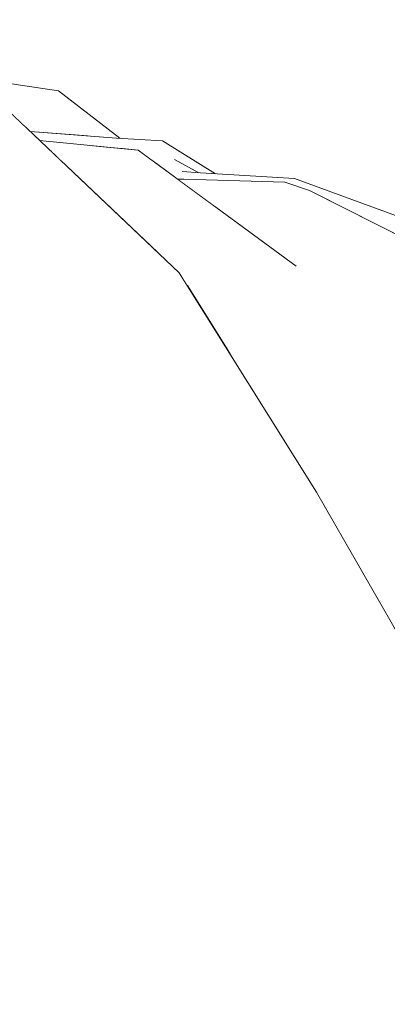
# Model space of a CAD drawing. Header units: millimetres. Extents: x 0 to 650, y -1 to 707.
# Tile 47 of 256: x 96.43 to 96.865, y 639.556 to 640.722. Entities that reach past the tile are written whole.
import ezdxf
from ezdxf.xclip import XClip

# ---------------------------------------------------------------- set-up
doc = ezdxf.new("R2010")
doc.units = ezdxf.units.MM
doc.header["$MEASUREMENT"] = 0
doc.header["$XCLIPFRAME"] = 0
doc.linetypes.add('Wipeout_Contour', pattern=[1000, 0, -1000])
doc.layers.add('Interior - Mobiliário .ARQ', color=7, linetype='Continuous')
doc.layers.add('Parede.ARQ', color=7, linetype='Continuous')

# ---------------------------------------------------------------- blocks, each defined once
blk = doc.blocks.new('Desenho_3_3', base_point=(252.3092, 622.8349))
at = {"color": 254, "linetype": 'Wipeout_Contour', "lineweight": 0, "ltscale": 49723.751362}
blk.add_wipeout([(94.5429, 671.1349), (94.5429, 640.4986), (94.5994, 640.5107), (94.7905, 640.5239), (95.1427, 640.4912), (95.365, 640.4595), (95.4283, 640.4846), (95.5884, 640.4416), (95.6004, 640.4152), (95.6029, 640.4289), (95.6126, 640.4518), (95.662, 640.5254), (95.7763, 640.5773), (95.7946, 640.5807), (95.8476, 640.6042), (95.9371, 640.6175), (95.9863, 640.6125), (96.0217, 640.6273), (96.0479, 640.6371), (96.1676, 640.657), (96.2813, 640.6661), (96.4754, 640.6377), (96.5481, 640.5813), (96.5989, 640.5783), (96.6613, 640.5393), (96.7552, 640.5338), (96.9238, 640.4717), (96.9696, 640.4206), (97.0932, 640.3047), (97.1285, 640.2394), (97.2687, 640.0597), (97.2838, 640.0001), (97.3465, 639.752), (97.3512, 639.733), (97.3804, 639.4584), (97.3817, 639.2528), (97.3613, 639.1943), (97.3575, 639.1753), (97.3338, 639.0407), (97.3263, 639.0177), (97.3215, 639.0062), (97.2449, 638.7539), (97.1209, 638.4391), (97.1104, 638.4204), (97.0293, 638.3113), (97.0515, 638.2973), (97.2452, 638.1278), (97.244, 638.0629), (97.3922, 637.6313), (97.5056, 637.4981), (97.5425, 637.341), (97.6034, 637.266), (97.6351, 637.0703), (98.2231, 636.5501), (98.2992, 636.3303), (98.668, 635.4423), (98.4927, 634.8674), (98.0783, 634.4688), (97.7351, 634.2248), (97.7135, 634.2059), (97.6221, 634.142), (97.1761, 633.7399), (97.238, 633.4163), (97.3481, 632.8758), (97.5164, 631.9291), (97.5626, 631.611), (97.5859, 631.4505), (97.5591, 631.1491), (97.2578, 631.1941), (97.2488, 631.1422), (97.2673, 631.1122), (97.535, 630.5802), (97.6906, 630.2961), (105.6958, 630.9629), (105.6958, 638.6349), (106.1958, 638.6349), (106.1958, 671.1349)], dxfattribs=at).dxf.layer = 'Parede.ARQ'
at = {"color": 254, "linetype": 'Wipeout_Contour', "lineweight": 0, "ltscale": 2590.807772}
blk.add_wipeout([(96.4754, 640.6377), (96.4879, 640.6052), (96.5203, 640.5834), (96.5441, 640.5815)], dxfattribs=at).dxf.layer = 'Interior - Mobiliário .ARQ'
at = {"color": 254, "linetype": 'Wipeout_Contour', "lineweight": 0, "ltscale": 1943.012628}
blk.add_wipeout([(96.6128, 640.5564), (96.6222, 640.5421), (96.6417, 640.5405)], dxfattribs=at).dxf.layer = 'Interior - Mobiliário .ARQ'
at = {"color": 254, "linetype": 'Wipeout_Contour', "lineweight": 0, "ltscale": 1943.721314}
blk.add_wipeout([(96.7727, 640.5194), (96.7434, 640.5293), (96.8727, 640.4607)], dxfattribs=at).dxf.layer = 'Interior - Mobiliário .ARQ'
at = {"color": 254, "linetype": 'Wipeout_Contour', "lineweight": 0, "ltscale": 1943.309763}
blk.add_wipeout([(96.3295, 640.4578), (96.4829, 640.3366), (96.3391, 640.4818)], dxfattribs=at).dxf.layer = 'Interior - Mobiliário .ARQ'
at = {"color": 254, "linetype": 'Wipeout_Contour', "lineweight": 0, "ltscale": 1941.812105}
blk.add_wipeout([(96.5362, 640.3586), (96.6429, 640.1258), (96.6521, 640.1217)], dxfattribs=at).dxf.layer = 'Interior - Mobiliário .ARQ'
at = {"color": 254, "linetype": 'Wipeout_Contour', "lineweight": 0, "ltscale": 1942.012811}
blk.add_wipeout([(96.3553, 640.0447), (96.3367, 640.0307), (96.5067, 639.7763)], dxfattribs=at).dxf.layer = 'Interior - Mobiliário .ARQ'
at = {"color": 254, "linetype": 'Wipeout_Contour', "lineweight": 0, "ltscale": 1941.713802}
blk.add_wipeout([(96.9237, 639.6226), (96.7766, 639.8713), (96.7481, 639.8615)], dxfattribs=at).dxf.layer = 'Interior - Mobiliário .ARQ'
at = {"color": 254, "linetype": 'Wipeout_Contour', "lineweight": 0, "ltscale": 1941.116045}
blk.add_wipeout([(96.4296, 639.7092), (96.409, 639.7047), (96.6097, 639.4581)], dxfattribs=at).dxf.layer = 'Interior - Mobiliário .ARQ'
at = {"color": 254, "linetype": 'Wipeout_Contour', "lineweight": 0, "ltscale": 1943.697594}
blk.add_wipeout([(96.48, 640.5534), (96.5979, 640.4414), (96.5031, 640.5661)], dxfattribs=at).dxf.layer = 'Interior - Mobiliário .ARQ'
at = {"color": 254, "linetype": 'Wipeout_Contour', "lineweight": 0, "ltscale": 1942.756366}
blk.add_wipeout([(96.8727, 640.4607), (96.8915, 640.4595), (96.7727, 640.5194)], dxfattribs=at).dxf.layer = 'Interior - Mobiliário .ARQ'
at = {"color": 254, "linetype": 'Wipeout_Contour', "lineweight": 0, "ltscale": 1942.941824}
blk.add_wipeout([(96.4829, 640.3366), (96.6133, 640.1129), (96.5362, 640.3586)], dxfattribs=at).dxf.layer = 'Interior - Mobiliário .ARQ'
at = {"color": 254, "linetype": 'Wipeout_Contour', "lineweight": 0, "ltscale": 1942.202688}
blk.add_wipeout([(96.4873, 640.0671), (96.6527, 639.8362), (96.5353, 640.0745)], dxfattribs=at).dxf.layer = 'Interior - Mobiliário .ARQ'
at = {"color": 254, "linetype": 'Wipeout_Contour', "lineweight": 0, "ltscale": 1941.713943}
blk.add_wipeout([(96.7821, 639.8689), (96.9237, 639.6226), (96.8104, 639.8864)], dxfattribs=at).dxf.layer = 'Interior - Mobiliário .ARQ'
at = {"color": 254, "linetype": 'Wipeout_Contour', "lineweight": 0, "ltscale": 1939.889339}
blk.add_wipeout([(96.6097, 639.4581), (96.6152, 639.4757), (96.4296, 639.7092)], dxfattribs=at).dxf.layer = 'Interior - Mobiliário .ARQ'
at = {"color": 254, "linetype": 'Wipeout_Contour', "lineweight": 0, "ltscale": 1943.339863}
blk.add_wipeout([(96.8727, 640.4607), (96.7872, 640.4342), (96.9222, 640.2338)], dxfattribs=at).dxf.layer = 'Interior - Mobiliário .ARQ'
at = {"color": 254, "linetype": 'Wipeout_Contour', "lineweight": 0, "ltscale": 1941.862057}
blk.add_wipeout([(96.5362, 640.3586), (96.6133, 640.1129), (96.6429, 640.1258)], dxfattribs=at).dxf.layer = 'Interior - Mobiliário .ARQ'
at = {"color": 254, "linetype": 'Wipeout_Contour', "lineweight": 0, "ltscale": 1940.48523}
blk.add_wipeout([(96.4296, 639.7092), (96.2581, 639.954), (96.409, 639.7047)], dxfattribs=at).dxf.layer = 'Interior - Mobiliário .ARQ'
at = {"color": 254, "linetype": 'Wipeout_Contour', "lineweight": 0, "ltscale": 1939.439104}
blk.add_wipeout([(96.4855, 639.3561), (96.2805, 639.5947), (96.4609, 639.3556)], dxfattribs=at).dxf.layer = 'Interior - Mobiliário .ARQ'
at = {"color": 254, "linetype": 'Wipeout_Contour', "lineweight": 0, "ltscale": 1942.190894}
blk.add_wipeout([(96.8869, 640.2246), (96.9025, 640.2206), (96.7572, 640.4301)], dxfattribs=at).dxf.layer = 'Interior - Mobiliário .ARQ'
at = {"color": 254, "linetype": 'Wipeout_Contour', "lineweight": 0, "ltscale": 1941.162336}
blk.add_wipeout([(96.7481, 639.8615), (96.7766, 639.8713), (96.6429, 640.1258)], dxfattribs=at).dxf.layer = 'Interior - Mobiliário .ARQ'
at = {"color": 254, "linetype": 'Wipeout_Contour', "lineweight": 0, "ltscale": 1940.574624}
blk.add_wipeout([(96.4419, 639.7257), (96.2713, 639.9809), (96.4296, 639.7092)], dxfattribs=at).dxf.layer = 'Interior - Mobiliário .ARQ'
at = {"color": 254, "linetype": 'Wipeout_Contour', "lineweight": 0, "ltscale": 1940.542546}
blk.add_wipeout([(96.2805, 639.5947), (96.2566, 639.5559), (96.4609, 639.3556)], dxfattribs=at).dxf.layer = 'Interior - Mobiliário .ARQ'
at = {"color": 254, "linetype": 'Wipeout_Contour', "lineweight": 0, "ltscale": 1942.365391}
blk.add_wipeout([(96.6429, 640.1258), (96.6133, 640.1129), (96.7481, 639.8615)], dxfattribs=at).dxf.layer = 'Interior - Mobiliário .ARQ'
at = {"color": 254, "linetype": 'Wipeout_Contour', "lineweight": 0, "ltscale": 1939.896121}
blk.add_wipeout([(96.6152, 639.4757), (96.6371, 639.4806), (96.4419, 639.7257)], dxfattribs=at).dxf.layer = 'Interior - Mobiliário .ARQ'
at = {"color": 254, "linetype": 'Wipeout_Contour', "lineweight": 0, "ltscale": 1941.948582}
blk.add_wipeout([(96.5619, 640.4012), (96.6521, 640.1217), (96.6892, 640.1379)], dxfattribs=at).dxf.layer = 'Interior - Mobiliário .ARQ'
at = {"color": 254, "linetype": 'Wipeout_Contour', "lineweight": 0, "ltscale": 1940.989991}
blk.add_wipeout([(96.4109, 640.0795), (96.6058, 639.8196), (96.6527, 639.8362)], dxfattribs=at).dxf.layer = 'Interior - Mobiliário .ARQ'
at = {"color": 254, "linetype": 'Wipeout_Contour', "lineweight": 0, "ltscale": 1941.117913}
blk.add_wipeout([(96.4419, 639.7257), (96.4296, 639.7092), (96.6152, 639.4757)], dxfattribs=at).dxf.layer = 'Interior - Mobiliário .ARQ'
at = {"color": 254, "linetype": 'Wipeout_Contour', "lineweight": 0, "ltscale": 1942.16545}
blk.add_wipeout([(96.6527, 639.8362), (96.4873, 640.0671), (96.4109, 640.0795)], dxfattribs=at).dxf.layer = 'Interior - Mobiliário .ARQ'
at = {"color": 254, "linetype": 'Wipeout_Contour', "lineweight": 0, "ltscale": 1939.830505}
blk.add_wipeout([(96.3831, 639.6895), (96.5895, 639.4417), (96.6097, 639.4581)], dxfattribs=at).dxf.layer = 'Interior - Mobiliário .ARQ'
at = {"color": 254, "linetype": 'Wipeout_Contour', "lineweight": 0, "ltscale": 1941.667437}
blk.add_wipeout([(96.3253, 640.3126), (96.4109, 640.0795), (96.4873, 640.0671)], dxfattribs=at).dxf.layer = 'Interior - Mobiliário .ARQ'
at = {"color": 254, "linetype": 'Wipeout_Contour', "lineweight": 0, "ltscale": 1941.77881}
blk.add_wipeout([(96.3145, 640.0266), (96.2713, 639.9809), (96.4914, 639.755)], dxfattribs=at).dxf.layer = 'Interior - Mobiliário .ARQ'
at = {"color": 254, "linetype": 'Wipeout_Contour', "lineweight": 0, "ltscale": 1941.044875}
blk.add_wipeout([(96.6097, 639.4581), (96.409, 639.7047), (96.3831, 639.6895)], dxfattribs=at).dxf.layer = 'Interior - Mobiliário .ARQ'
at = {"color": 254, "linetype": 'Wipeout_Contour', "lineweight": 0, "ltscale": 1941.624522}
blk.add_wipeout([(96.5353, 640.0745), (96.3253, 640.3126), (96.4873, 640.0671)], dxfattribs=at).dxf.layer = 'Interior - Mobiliário .ARQ'
at = {"color": 254, "linetype": 'Wipeout_Contour', "lineweight": 0, "ltscale": 1940.704674}
blk.add_wipeout([(96.4914, 639.755), (96.2713, 639.9809), (96.4419, 639.7257)], dxfattribs=at).dxf.layer = 'Interior - Mobiliário .ARQ'
at = {"color": 254, "linetype": 'Wipeout_Contour', "lineweight": 0, "ltscale": 1939.857716}
blk.add_wipeout([(96.3169, 639.6487), (96.5189, 639.3896), (96.5895, 639.4417)], dxfattribs=at).dxf.layer = 'Interior - Mobiliário .ARQ'
at = {"color": 254, "linetype": 'Wipeout_Contour', "lineweight": 0, "ltscale": 1942.814683}
blk.add_wipeout([(96.4257, 640.3036), (96.3253, 640.3126), (96.5353, 640.0745)], dxfattribs=at).dxf.layer = 'Interior - Mobiliário .ARQ'
at = {"color": 254, "linetype": 'Wipeout_Contour', "lineweight": 0, "ltscale": 1942.023397}
blk.add_wipeout([(96.5067, 639.7763), (96.3367, 640.0307), (96.3145, 640.0266)], dxfattribs=at).dxf.layer = 'Interior - Mobiliário .ARQ'
at = {"color": 254, "linetype": 'Wipeout_Contour', "lineweight": 0, "ltscale": 1940.835463}
blk.add_wipeout([(96.5895, 639.4417), (96.3831, 639.6895), (96.3169, 639.6487)], dxfattribs=at).dxf.layer = 'Interior - Mobiliário .ARQ'
at = {"color": 254, "linetype": 'Wipeout_Contour', "lineweight": 0, "ltscale": 1942.997231}
blk.add_wipeout([(96.5362, 640.3586), (96.6521, 640.1217), (96.5619, 640.4012)], dxfattribs=at).dxf.layer = 'Interior - Mobiliário .ARQ'
at = {"color": 254, "linetype": 'Wipeout_Contour', "lineweight": 0, "ltscale": 1940.758906}
blk.add_wipeout([(96.3145, 640.0266), (96.4914, 639.755), (96.5067, 639.7763)], dxfattribs=at).dxf.layer = 'Interior - Mobiliário .ARQ'
at = {"color": 254, "linetype": 'Wipeout_Contour', "lineweight": 0, "ltscale": 1939.620706}
blk.add_wipeout([(96.5189, 639.3896), (96.2805, 639.5947), (96.4855, 639.3561)], dxfattribs=at).dxf.layer = 'Interior - Mobiliário .ARQ'
at = {"color": 254, "linetype": 'Wipeout_Contour', "lineweight": 0, "ltscale": 1942.492317}
blk.add_wipeout([(96.4829, 640.3366), (96.5362, 640.3586), (96.3377, 640.5619)], dxfattribs=at).dxf.layer = 'Interior - Mobiliário .ARQ'
at = {"color": 254, "linetype": 'Wipeout_Contour', "lineweight": 0, "ltscale": 1942.390324}
blk.add_wipeout([(96.6892, 640.1379), (96.6521, 640.1217), (96.7821, 639.8689)], dxfattribs=at).dxf.layer = 'Interior - Mobiliário .ARQ'
at = {"color": 254, "linetype": 'Wipeout_Contour', "lineweight": 0, "ltscale": 1942.032062}
blk.add_wipeout([(96.6058, 639.8196), (96.4109, 640.0795), (96.3553, 640.0447)], dxfattribs=at).dxf.layer = 'Interior - Mobiliário .ARQ'
at = {"color": 254, "linetype": 'Wipeout_Contour', "lineweight": 0, "ltscale": 1940.634501}
blk.add_wipeout([(96.3169, 639.6487), (96.2805, 639.5947), (96.5189, 639.3896)], dxfattribs=at).dxf.layer = 'Interior - Mobiliário .ARQ'
at = {"color": 254, "linetype": 'Wipeout_Contour', "lineweight": 0, "ltscale": 1943.23359}
blk.add_wipeout([(96.3377, 640.5619), (96.3391, 640.4818), (96.4829, 640.3366)], dxfattribs=at).dxf.layer = 'Interior - Mobiliário .ARQ'
at = {"color": 254, "linetype": 'Wipeout_Contour', "lineweight": 0, "ltscale": 1941.244154}
blk.add_wipeout([(96.7821, 639.8689), (96.8104, 639.8864), (96.6892, 640.1379)], dxfattribs=at).dxf.layer = 'Interior - Mobiliário .ARQ'
at = {"color": 254, "linetype": 'Wipeout_Contour', "lineweight": 0, "ltscale": 1940.99263}
blk.add_wipeout([(96.3553, 640.0447), (96.5067, 639.7763), (96.6058, 639.8196)], dxfattribs=at).dxf.layer = 'Interior - Mobiliário .ARQ'
at = {"color": 254, "linetype": 'Wipeout_Contour', "lineweight": 0, "ltscale": 1941.112687}
blk.add_wipeout([(96.4914, 639.755), (96.4419, 639.7257), (96.6371, 639.4806)], dxfattribs=at).dxf.layer = 'Interior - Mobiliário .ARQ'
at = {"color": 254, "linetype": 'Wipeout_Contour', "lineweight": 0, "ltscale": 1942.448554}
blk.add_wipeout([(96.4257, 640.3036), (96.4829, 640.3366), (96.3295, 640.4578)], dxfattribs=at).dxf.layer = 'Interior - Mobiliário .ARQ'
at = {"color": 254, "linetype": 'Wipeout_Contour', "lineweight": 0, "ltscale": 1942.448015}
blk.add_wipeout([(96.7821, 639.8689), (96.6521, 640.1217), (96.6429, 640.1258)], dxfattribs=at).dxf.layer = 'Interior - Mobiliário .ARQ'
at = {"color": 254, "linetype": 'Wipeout_Contour', "lineweight": 0, "ltscale": 1940.076028}
blk.add_wipeout([(96.6371, 639.4806), (96.7496, 639.4385), (96.4914, 639.755)], dxfattribs=at).dxf.layer = 'Interior - Mobiliário .ARQ'
at = {"color": 254, "linetype": 'Wipeout_Contour', "lineweight": 0, "ltscale": 1942.683563}
blk.add_wipeout([(96.3587, 640.6008), (96.5619, 640.4012), (96.6183, 640.422)], dxfattribs=at).dxf.layer = 'Interior - Mobiliário .ARQ'
at = {"color": 254, "linetype": 'Wipeout_Contour', "lineweight": 0, "ltscale": 1942.174037}
blk.add_wipeout([(96.7481, 639.8615), (96.6133, 640.1129), (96.5353, 640.0745)], dxfattribs=at).dxf.layer = 'Interior - Mobiliário .ARQ'
at = {"color": 254, "linetype": 'Wipeout_Contour', "lineweight": 0, "ltscale": 1940.248342}
blk.add_wipeout([(96.5067, 639.7763), (96.7673, 639.4599), (96.8464, 639.527)], dxfattribs=at).dxf.layer = 'Interior - Mobiliário .ARQ'
at = {"color": 254, "linetype": 'Wipeout_Contour', "lineweight": 0, "ltscale": 1943.770738}
blk.add_wipeout([(96.6183, 640.422), (96.4151, 640.615), (96.3587, 640.6008)], dxfattribs=at).dxf.layer = 'Interior - Mobiliário .ARQ'
at = {"color": 254, "linetype": 'Wipeout_Contour', "lineweight": 0, "ltscale": 1941.146128}
blk.add_wipeout([(96.5353, 640.0745), (96.6527, 639.8362), (96.7481, 639.8615)], dxfattribs=at).dxf.layer = 'Interior - Mobiliário .ARQ'
at = {"color": 254, "linetype": 'Wipeout_Contour', "lineweight": 0, "ltscale": 1941.283817}
blk.add_wipeout([(96.8464, 639.527), (96.6058, 639.8196), (96.5067, 639.7763)], dxfattribs=at).dxf.layer = 'Interior - Mobiliário .ARQ'
at = {"color": 254, "linetype": 'Wipeout_Contour', "lineweight": 0, "ltscale": 3237.435535}
blk.add_wipeout([(96.7511, 640.4236), (96.5031, 640.5661), (96.5979, 640.4414), (96.6183, 640.422), (96.6273, 640.4076)], dxfattribs=at).dxf.layer = 'Interior - Mobiliário .ARQ'
at = {"color": 254, "linetype": 'Wipeout_Contour', "lineweight": 0, "ltscale": 1942.768144}
blk.add_wipeout([(96.4257, 640.3036), (96.5353, 640.0745), (96.4829, 640.3366)], dxfattribs=at).dxf.layer = 'Interior - Mobiliário .ARQ'
at = {"color": 254, "linetype": 'Wipeout_Contour', "lineweight": 0, "ltscale": 1942.454875}
blk.add_wipeout([(96.8984, 639.9212), (96.7811, 640.1624), (96.6892, 640.1379)], dxfattribs=at).dxf.layer = 'Interior - Mobiliário .ARQ'
at = {"color": 254, "linetype": 'Wipeout_Contour', "lineweight": 0, "ltscale": 1943.811392}
blk.add_wipeout([(96.7511, 640.4236), (96.5698, 640.5673), (96.5031, 640.5661)], dxfattribs=at).dxf.layer = 'Interior - Mobiliário .ARQ'
at = {"color": 254, "linetype": 'Wipeout_Contour', "lineweight": 0, "ltscale": 1941.906074}
blk.add_wipeout([(96.4829, 640.3366), (96.5353, 640.0745), (96.6133, 640.1129)], dxfattribs=at).dxf.layer = 'Interior - Mobiliário .ARQ'
at = {"color": 254, "linetype": 'Wipeout_Contour', "lineweight": 0, "ltscale": 1941.413991}
blk.add_wipeout([(96.6892, 640.1379), (96.8104, 639.8864), (96.8984, 639.9212)], dxfattribs=at).dxf.layer = 'Interior - Mobiliário .ARQ'
at = {"color": 254, "linetype": 'Wipeout_Contour', "lineweight": 0, "ltscale": 1943.025077}
blk.add_wipeout([(96.4545, 640.5775), (96.5031, 640.5661), (96.5698, 640.5673)], dxfattribs=at).dxf.layer = 'Interior - Mobiliário .ARQ'
at = {"color": 254, "linetype": 'Wipeout_Contour', "lineweight": 0, "ltscale": 1942.980115}
blk.add_wipeout([(96.6239, 640.5329), (96.7872, 640.4342), (96.8727, 640.4607)], dxfattribs=at).dxf.layer = 'Interior - Mobiliário .ARQ'
at = {"color": 254, "linetype": 'Wipeout_Contour', "lineweight": 0, "ltscale": 1940.631081}
blk.add_wipeout([(96.8104, 639.8864), (96.9237, 639.6226), (96.9913, 639.6472)], dxfattribs=at).dxf.layer = 'Interior - Mobiliário .ARQ'
at = {"color": 254, "linetype": 'Wipeout_Contour', "lineweight": 0, "ltscale": 1943.857348}
blk.add_wipeout([(96.5031, 640.5661), (96.4669, 640.5658), (96.48, 640.5534)], dxfattribs=at).dxf.layer = 'Interior - Mobiliário .ARQ'
at = {"color": 254, "linetype": 'Wipeout_Contour', "lineweight": 0, "ltscale": 1943.768338}
blk.add_wipeout([(96.8727, 640.4607), (96.7434, 640.5293), (96.6239, 640.5329)], dxfattribs=at).dxf.layer = 'Interior - Mobiliário .ARQ'
at = {"color": 254, "linetype": 'Wipeout_Contour', "lineweight": 0, "ltscale": 1941.714197}
blk.add_wipeout([(96.9913, 639.6472), (96.8984, 639.9212), (96.8104, 639.8864)], dxfattribs=at).dxf.layer = 'Interior - Mobiliário .ARQ'
at = {"color": 254, "linetype": 'Wipeout_Contour', "lineweight": 0, "ltscale": 1940.610355}
blk.add_wipeout([(97.0223, 639.3931), (96.9237, 639.6226), (96.86, 639.5372)], dxfattribs=at).dxf.layer = 'Interior - Mobiliário .ARQ'
at = {"color": 254, "linetype": 'Wipeout_Contour', "lineweight": 0, "ltscale": 1941.541864}
blk.add_wipeout([(96.7811, 640.1624), (96.8984, 639.9212), (96.8929, 639.9675)], dxfattribs=at).dxf.layer = 'Interior - Mobiliário .ARQ'
at = {"color": 254, "linetype": 'Wipeout_Contour', "lineweight": 0, "ltscale": 1941.483493}
blk.add_wipeout([(96.7481, 639.8615), (96.6527, 639.8362), (96.86, 639.5372)], dxfattribs=at).dxf.layer = 'Interior - Mobiliário .ARQ'
at = {"color": 254, "linetype": 'Wipeout_Contour', "lineweight": 0, "ltscale": 1942.062038}
blk.add_wipeout([(96.7811, 640.1624), (96.5619, 640.4012), (96.6892, 640.1379)], dxfattribs=at).dxf.layer = 'Interior - Mobiliário .ARQ'
at = {"color": 254, "linetype": 'Wipeout_Contour', "lineweight": 0, "ltscale": 1941.633683}
blk.add_wipeout([(97.0008, 639.992), (96.7879, 640.1689), (96.8929, 639.9675)], dxfattribs=at).dxf.layer = 'Interior - Mobiliário .ARQ'
at = {"color": 254, "linetype": 'Wipeout_Contour', "lineweight": 0, "ltscale": 1940.635096}
blk.add_wipeout([(96.86, 639.5372), (96.9237, 639.6226), (96.7481, 639.8615)], dxfattribs=at).dxf.layer = 'Interior - Mobiliário .ARQ'
at = {"color": 254, "linetype": 'Wipeout_Contour', "lineweight": 0, "ltscale": 1943.198302}
blk.add_wipeout([(96.6183, 640.422), (96.5619, 640.4012), (96.7811, 640.1624)], dxfattribs=at).dxf.layer = 'Interior - Mobiliário .ARQ'
at = {"color": 254, "linetype": 'Wipeout_Contour', "lineweight": 0, "ltscale": 1942.522692}
blk.add_wipeout([(97.0008, 639.992), (96.8869, 640.2246), (96.7879, 640.1689)], dxfattribs=at).dxf.layer = 'Interior - Mobiliário .ARQ'
at = {"color": 254, "linetype": 'Wipeout_Contour', "lineweight": 0, "ltscale": 1940.194514}
blk.add_wipeout([(96.6058, 639.8196), (96.8464, 639.527), (96.86, 639.5372)], dxfattribs=at).dxf.layer = 'Interior - Mobiliário .ARQ'
at = {"layer": 'Interior - Mobiliário .ARQ', "color": 7, "linetype": 'Continuous', "lineweight": 0}
blk.add_line((96.8929, 639.9675), (96.7811, 640.1624), dxfattribs=at)
at = {"color": 254, "linetype": 'Wipeout_Contour', "lineweight": 0, "ltscale": 1942.656418}
blk.add_wipeout([(96.3377, 640.5619), (96.5362, 640.3586), (96.5619, 640.4012)], dxfattribs=at).dxf.layer = 'Interior - Mobiliário .ARQ'
at = {"color": 254, "linetype": 'Wipeout_Contour', "lineweight": 0, "ltscale": 2591.016606}
blk.add_wipeout([(96.7511, 640.4236), (96.6273, 640.4076), (96.666, 640.3459), (96.7879, 640.1689)], dxfattribs=at).dxf.layer = 'Interior - Mobiliário .ARQ'
at = {"color": 254, "linetype": 'Wipeout_Contour', "lineweight": 0, "ltscale": 1941.484407}
blk.add_wipeout([(96.86, 639.5372), (96.6527, 639.8362), (96.6058, 639.8196)], dxfattribs=at).dxf.layer = 'Interior - Mobiliário .ARQ'
at = {"color": 254, "linetype": 'Wipeout_Contour', "lineweight": 0, "ltscale": 1943.575775}
blk.add_wipeout([(96.5619, 640.4012), (96.3587, 640.6008), (96.3377, 640.5619)], dxfattribs=at).dxf.layer = 'Interior - Mobiliário .ARQ'
at = {"color": 254, "linetype": 'Wipeout_Contour', "lineweight": 0, "ltscale": 1942.405626}
blk.add_wipeout([(96.7879, 640.1689), (96.8869, 640.2246), (96.7511, 640.4236)], dxfattribs=at).dxf.layer = 'Interior - Mobiliário .ARQ'
at = {"color": 254, "linetype": 'Wipeout_Contour', "lineweight": 0, "ltscale": 1941.23958}
blk.add_wipeout([(96.7673, 639.4599), (96.5067, 639.7763), (96.4914, 639.755)], dxfattribs=at).dxf.layer = 'Interior - Mobiliário .ARQ'
at = {"color": 254, "linetype": 'Wipeout_Contour', "lineweight": 0, "ltscale": 2591.24109}
blk.add_wipeout([(96.3627, 640.6258), (96.4151, 640.615), (96.4879, 640.6052), (96.4754, 640.6377)], dxfattribs=at).dxf.layer = 'Interior - Mobiliário .ARQ'
at = {"color": 254, "linetype": 'Wipeout_Contour', "lineweight": 0, "ltscale": 1942.250808}
blk.add_wipeout([(96.7572, 640.4301), (96.9025, 640.2206), (96.9222, 640.2338)], dxfattribs=at).dxf.layer = 'Interior - Mobiliário .ARQ'
at = {"color": 254, "linetype": 'Wipeout_Contour', "lineweight": 0, "ltscale": 1939.955233}
blk.add_wipeout([(96.4914, 639.755), (96.7496, 639.4385), (96.7673, 639.4599)], dxfattribs=at).dxf.layer = 'Interior - Mobiliário .ARQ'
at = {"color": 254, "linetype": 'Wipeout_Contour', "lineweight": 0, "ltscale": 2591.022194}
blk.add_wipeout([(96.2814, 640.6661), (96.3108, 640.6365), (96.3627, 640.6258), (96.4754, 640.6377)], dxfattribs=at).dxf.layer = 'Interior - Mobiliário .ARQ'
at = {"color": 254, "linetype": 'Wipeout_Contour', "lineweight": 0, "ltscale": 1943.08628}
blk.add_wipeout([(96.5128, 640.584), (96.4879, 640.6052), (96.4922, 640.5856)], dxfattribs=at).dxf.layer = 'Interior - Mobiliário .ARQ'
at = {"color": 254, "linetype": 'Wipeout_Contour', "lineweight": 0, "ltscale": 1943.454911}
blk.add_wipeout([(96.9222, 640.2338), (96.7872, 640.4342), (96.7572, 640.4301)], dxfattribs=at).dxf.layer = 'Interior - Mobiliário .ARQ'
at = {"layer": 'Interior - Mobiliário .ARQ', "color": 7, "linetype": 'Continuous', "lineweight": 0}
for p, q in [((96.4754, 640.6377), (96.2813, 640.6661)), ((96.6183, 640.422), (96.7811, 640.1624))]:
    blk.add_line(p, q, dxfattribs=at)
at = {"color": 254, "linetype": 'Wipeout_Contour', "lineweight": 0, "ltscale": 2591.019539}
blk.add_wipeout([(96.4879, 640.6052), (96.4345, 640.5966), (96.4419, 640.5895), (96.4922, 640.5856)], dxfattribs=at).dxf.layer = 'Interior - Mobiliário .ARQ'
at = {"color": 254, "linetype": 'Wipeout_Contour', "lineweight": 0, "ltscale": 1942.68197}
blk.add_wipeout([(96.7872, 640.4342), (96.6583, 640.5025), (96.7572, 640.4301)], dxfattribs=at).dxf.layer = 'Interior - Mobiliário .ARQ'
at = {"color": 254, "linetype": 'Wipeout_Contour', "lineweight": 0, "ltscale": 1943.558685}
blk.add_wipeout([(96.4178, 640.6124), (96.4345, 640.5966), (96.4879, 640.6052)], dxfattribs=at).dxf.layer = 'Interior - Mobiliário .ARQ'
at = {"color": 254, "linetype": 'Wipeout_Contour', "lineweight": 0, "ltscale": 2591.807407}
blk.add_wipeout([(96.6165, 640.5331), (96.6583, 640.5025), (96.7872, 640.4342), (96.6239, 640.5329)], dxfattribs=at).dxf.layer = 'Interior - Mobiliário .ARQ'
at = {"color": 254, "linetype": 'Wipeout_Contour', "lineweight": 0, "ltscale": 1943.728608}
blk.add_wipeout([(96.7552, 640.5338), (96.7815, 640.5228), (96.9238, 640.4717)], dxfattribs=at).dxf.layer = 'Interior - Mobiliário .ARQ'
at = {"color": 254, "linetype": 'Wipeout_Contour', "lineweight": 0, "ltscale": 2590.993668}
blk.add_wipeout([(96.7429, 640.5294), (96.7687, 640.5208), (96.7815, 640.5228), (96.7552, 640.5338)], dxfattribs=at).dxf.layer = 'Interior - Mobiliário .ARQ'
at = {"color": 254, "linetype": 'Wipeout_Contour', "lineweight": 0, "ltscale": 3238.605715}
blk.add_wipeout([(96.6135, 640.5353), (96.6239, 640.5329), (96.7053, 640.5305), (96.7552, 640.5338), (96.6436, 640.5403)], dxfattribs=at).dxf.layer = 'Interior - Mobiliário .ARQ'
at = {"color": 254, "linetype": 'Wipeout_Contour', "lineweight": 0, "ltscale": 2591.155217}
blk.add_wipeout([(96.7815, 640.5228), (96.7855, 640.513), (96.8915, 640.4595), (96.9186, 640.4442)], dxfattribs=at).dxf.layer = 'Interior - Mobiliário .ARQ'
at = {"layer": 'Interior - Mobiliário .ARQ', "color": 7, "linetype": 'Continuous', "lineweight": 0}
for p, q in [((96.6239, 640.5329), (96.6165, 640.5331)), ((96.7434, 640.5293), (96.6239, 640.5329)), ((96.7727, 640.5194), (96.7434, 640.5293))]:
    blk.add_line(p, q, dxfattribs=at)
at = {"color": 254, "linetype": 'Wipeout_Contour', "lineweight": 0, "ltscale": 2590.693405}
blk.add_wipeout([(96.5989, 640.5783), (96.6128, 640.5564), (96.6417, 640.5405), (96.6613, 640.5393)], dxfattribs=at).dxf.layer = 'Interior - Mobiliário .ARQ'
at = {"color": 254, "linetype": 'Wipeout_Contour', "lineweight": 0, "ltscale": 1943.075599}
blk.add_wipeout([(96.9186, 640.4442), (96.9238, 640.4717), (96.7815, 640.5228)], dxfattribs=at).dxf.layer = 'Interior - Mobiliário .ARQ'
at = {"layer": 'Interior - Mobiliário .ARQ', "color": 7, "linetype": 'Continuous', "lineweight": 0}
for p, q in [((96.9238, 640.4717), (96.7552, 640.5338)), ((96.7727, 640.5194), (96.8915, 640.4595))]:
    blk.add_line(p, q, dxfattribs=at)
at = {"color": 254, "linetype": 'Wipeout_Contour', "lineweight": 0, "ltscale": 1943.462931}
blk.add_wipeout([(96.4464, 640.5852), (96.5463, 640.5696), (96.5989, 640.5783)], dxfattribs=at).dxf.layer = 'Interior - Mobiliário .ARQ'
at = {"color": 254, "linetype": 'Wipeout_Contour', "lineweight": 0, "ltscale": 1943.2694}
blk.add_wipeout([(96.6222, 640.5421), (96.6082, 640.5392), (96.6436, 640.5403)], dxfattribs=at).dxf.layer = 'Interior - Mobiliário .ARQ'
at = {"layer": 'Interior - Mobiliário .ARQ', "color": 7, "linetype": 'Continuous', "lineweight": 0}
blk.add_line((96.7552, 640.5338), (96.6436, 640.5403), dxfattribs=at)
at = {"color": 254, "linetype": 'Wipeout_Contour', "lineweight": 0, "ltscale": 2590.955295}
blk.add_wipeout([(96.6128, 640.5564), (96.5909, 640.5519), (96.6064, 640.5406), (96.6222, 640.5421)], dxfattribs=at).dxf.layer = 'Interior - Mobiliário .ARQ'
at = {"layer": 'Interior - Mobiliário .ARQ', "color": 7, "linetype": 'Continuous', "lineweight": 0}
blk.add_line((96.6436, 640.5403), (96.6222, 640.5421), dxfattribs=at)
at = {"color": 254, "linetype": 'Wipeout_Contour', "lineweight": 0, "ltscale": 3238.609622}
blk.add_wipeout([(96.5463, 640.5696), (96.5698, 640.5673), (96.5845, 640.5565), (96.6128, 640.5564), (96.5989, 640.5783)], dxfattribs=at).dxf.layer = 'Interior - Mobiliário .ARQ'
at = {"layer": 'Interior - Mobiliário .ARQ', "color": 7, "linetype": 'Continuous', "lineweight": 0}
for p, q in [((96.4754, 640.6377), (96.5481, 640.5813)), ((96.4151, 640.615), (96.6183, 640.422)), ((96.4419, 640.5895), (96.5441, 640.5815)), ((96.4532, 640.5788), (96.5698, 640.5673)), ((96.5441, 640.5815), (96.5989, 640.5783)), ((96.6613, 640.5393), (96.5989, 640.5783)), ((96.7572, 640.4301), (96.5698, 640.5673)), ((96.6417, 640.5405), (96.6128, 640.5564))]:
    blk.add_line(p, q, dxfattribs=at)

msp = doc.modelspace()

# ---------------------------------------------------------------- block references
at = {"color": 7, "linetype": 'Continuous', "lineweight": 0}
ref = msp.add_blockref('Desenho_3_3', (252.3092, 622.8349), dxfattribs=at)
XClip(ref).set_block_clipping_path([(94.5429147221, 610.0813537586), (504.066260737, 688.4753035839)])

doc.saveas('drawing.dxf')
